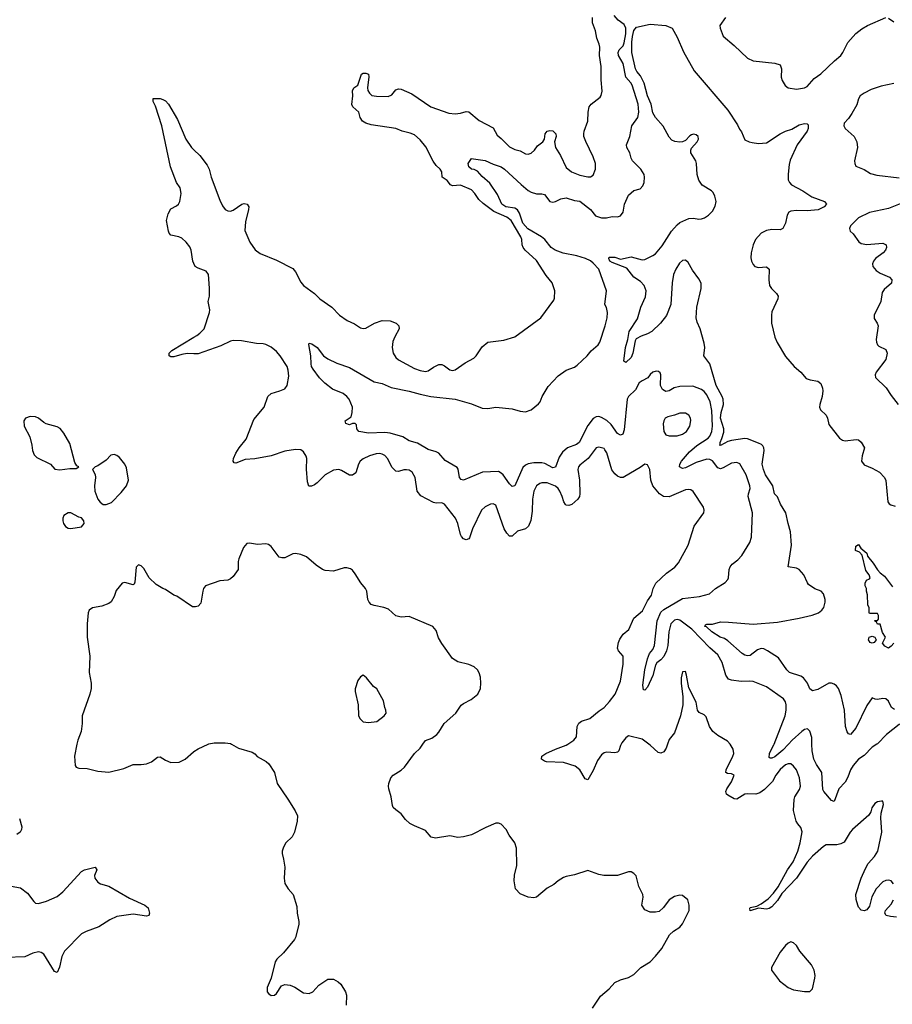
# Model space of a CAD drawing. Header units: inches. Extents: x 1473912 to 1647258, y 640388 to 773423.
# Tile 43 of 256: x 1538712 to 1545159, y 648077 to 655354. Entities that reach past the tile are written whole.
import ezdxf

# ---------------------------------------------------------------- set-up
doc = ezdxf.new("R2010")
doc.units = ezdxf.units.IN
doc.header["$MEASUREMENT"] = 0
for name, color, linetype in [('B5634', 7, 'Continuous'), ('B5635', 7, 'Continuous'), ('B5644', 7, 'Continuous'), ('B5645', 7, 'Continuous')]:
    doc.layers.add(name, color=color, linetype=linetype)

msp = doc.modelspace()

# ---------------------------------------------------------------- linework, layer by layer
at = {"layer": 'B5634', "color": 5}
for points, elevation in [([(1539135.6, 650000), (1539116.3, 649910), (1539122, 649842), (1539130.7, 649830.7), (1539150, 649822.8), (1539210, 649819.3), (1539290, 649801.3), (1539370, 649793.4), (1539480.8, 649819.2), (1539550, 649850.4), (1539610, 649850.4), (1539650, 649855.3), (1539686, 649870), (1539730, 649903), (1539750, 649905.5), (1539790, 649881.3), (1539830, 649865.5), (1539890, 649867.3), (1539935.1, 649890), (1539996.6, 649943.4), (1540000, 649945.7)], 820), ([(1538710, 649450.5), (1538729.2, 649390), (1538726, 649370), (1538715.8, 649350), (1538690, 649332.8)], 780), ([(1538650, 648950.1), (1538717.4, 648937.4), (1538770, 648899.3), (1538816.3, 648836.3), (1538830, 648825.5), (1538850, 648822.2), (1538910, 648839.1), (1538990, 648875.1), (1539030.8, 648909.2), (1539170, 649058.7), (1539190, 649070.2), (1539270, 649090.3), (1539283, 649070), (1539264.9, 649030), (1539267.2, 649010), (1539290, 648979.5), (1539310, 648967.8), (1539371.4, 648951.4), (1539522.4, 648862.4), (1539638, 648810), (1539661.3, 648790), (1539670.4, 648750), (1539665.2, 648734.8), (1539650.2, 648729.8), (1539550, 648744.4), (1539430, 648726.2), (1539378.1, 648701.9), (1539297.8, 648650), (1539203.5, 648616.5), (1539170, 648599), (1539043.5, 648470), (1539023.7, 648430), (1539007.4, 648352.6), (1538990, 648311.6), (1538970, 648319.7), (1538890, 648448.7), (1538870, 648460.2), (1538850, 648464.7), (1538810, 648455.4), (1538750, 648428.9), (1538610, 648422.5)], 780)]:
    msp.add_lwpolyline(points, dxfattribs=dict(at, elevation=elevation))
at = {"layer": 'B5635', "color": 5}
for points, elevation in [([(1540000, 653550.9), (1539991.3, 653570), (1539979.7, 653650), (1539970, 653674.5), (1539942.9, 653710), (1539910, 653738.4), (1539888.7, 653750), (1539830, 653762.4), (1539816.8, 653776.8), (1539811.6, 653791.6), (1539797.4, 653870), (1539810, 653918.8), (1539830, 653955.5), (1539870, 653977.1), (1539884.5, 653990), (1539895.1, 654010), (1539905.1, 654070), (1539898, 654110), (1539871.5, 654151.5), (1539827.3, 654267.3), (1539761.3, 654570), (1539715.6, 654715.6), (1539697.2, 654750), (1539698, 654770), (1539710, 654772.4), (1539750, 654770.4), (1539770, 654762.8), (1539790, 654753.4), (1539812.2, 654730), (1539877.1, 654617.1), (1539939.5, 654470), (1539982, 654410), (1540000, 654392.6)], 780), ([(1540000, 652885.3), (1539950, 652886.3), (1539910, 652880.4), (1539850, 652862.6), (1539830, 652862.4), (1539816, 652870), (1539817.6, 652890), (1539835.1, 652910), (1540000, 653007.6)], 780), ([(1540000, 651014.7), (1539990, 651015.3), (1539873.6, 651093.6), (1539850, 651102), (1539790, 651142), (1539769.1, 651149.1), (1539720.2, 651180.2), (1539669.1, 651229.1), (1539630, 651298), (1539610, 651318), (1539590, 651326), (1539572.7, 651307.3), (1539563.6, 651196.4), (1539556.9, 651183.1), (1539550, 651178), (1539490, 651194), (1539470, 651188.7), (1539425.2, 651134.8), (1539410.6, 651090), (1539388.8, 651051.2), (1539370, 651038.4), (1539320.3, 651019.7), (1539250, 651007), (1539226, 650990), (1539219.3, 650970), (1539210.3, 650890), (1539210.3, 650790), (1539230.3, 650650), (1539224.9, 650530), (1539240.5, 650450), (1539239.3, 650410), (1539230.4, 650370), (1539172.7, 650210), (1539173.7, 650153.7), (1539166.1, 650093.9), (1539142, 650030), (1539135.6, 650000)], 820)]:
    msp.add_lwpolyline(points, dxfattribs=dict(at, elevation=elevation))
at = {"layer": 'B5635', "color": 5, "elevation": 820}
for points in [[(1538790, 652421.1), (1538756.3, 652410), (1538743.7, 652390), (1538744.6, 652350), (1538786.3, 652270), (1538802, 652210), (1538807.1, 652170), (1538819.1, 652139.1), (1538839.2, 652119.2), (1538938.8, 652070), (1538971.1, 652031.1), (1539010, 652028), (1539082.5, 652037.5), (1539130, 652038), (1539148, 652050), (1539135.5, 652055.5), (1539120.1, 652080.1), (1539082.2, 652222.2), (1539039, 652299), (1539011.6, 652331.6), (1538990, 652345.4), (1538908, 652368), (1538890, 652376.9), (1538850, 652409.7), (1538830, 652417.7)], [(1539410, 652139.3), (1539384.5, 652135.5), (1539350, 652099), (1539290, 652057.2), (1539270.7, 652049.3), (1539251.3, 652030), (1539270, 651992), (1539273.4, 651970), (1539264.9, 651910), (1539267.3, 651870), (1539290, 651811.3), (1539308, 651788), (1539330, 651770.8), (1539350, 651770.7), (1539390, 651785.5), (1539461, 651859), (1539500.9, 651910), (1539515.1, 651950), (1539501.5, 652041.5), (1539489.5, 652069.5), (1539450, 652117.2), (1539430, 652132.7)], [(1539090, 651709.6), (1539070, 651709.6), (1539037.3, 651690), (1539030.5, 651670), (1539030.5, 651650), (1539035.5, 651630), (1539050, 651608.4), (1539070, 651597.1), (1539090, 651594.4), (1539170, 651605.5), (1539189.3, 651630), (1539186, 651650), (1539170, 651672.3), (1539150, 651678)]]:
    msp.add_lwpolyline(points, close=True, dxfattribs=at)
at = {"layer": 'B5644', "color": 5}
for points, elevation in [([(1540000, 649945.7), (1540030, 649966), (1540105.6, 650000)], 820), ([(1540277.8, 650000), (1540330, 649970.5), (1540430, 649940.5), (1540448.6, 649928.6), (1540467.9, 649907.9), (1540532.7, 649872.7), (1540553.2, 649853.2), (1540595.6, 649790), (1540615.6, 649710), (1540694, 649594), (1540747.5, 649507.5), (1540764.4, 649470), (1540761.3, 649430), (1540741.3, 649350), (1540724.2, 649315.8), (1540679.1, 649270), (1540660.9, 649239.1), (1540650.7, 649210), (1540650.7, 649190.7), (1540662, 649150), (1540670.4, 649090.4), (1540665.5, 649010), (1540670.6, 648970), (1540695.5, 648930), (1540732.2, 648890), (1540759.9, 648799.9), (1540762.6, 648750), (1540774.9, 648690), (1540774.1, 648665.9), (1540750.5, 648570), (1540743.4, 648556.6), (1540661.1, 648458.9), (1540610.8, 648410), (1540598.8, 648390), (1540571, 648270), (1540539.5, 648200.5), (1540541.3, 648170), (1540550, 648156.3), (1540570, 648143.1), (1540594.5, 648145.5), (1540610, 648158), (1540645.6, 648214.4), (1540670, 648224.4), (1540710, 648218.7), (1540745.1, 648205.1), (1540810, 648161.3), (1540850, 648158), (1540878.4, 648170), (1540921.8, 648218.2), (1540990, 648262), (1541030, 648264), (1541064.1, 648244.1), (1541085.1, 648225.1), (1541120.4, 648170), (1541125.5, 648145.5), (1541124.6, 648070)], 820), ([(1542943.6, 648050), (1543003.3, 648136.7), (1543067.7, 648192.3), (1543110, 648238.8), (1543150, 648258.8), (1543210, 648274.8), (1543250, 648298.8), (1543302, 648350), (1543370, 648391.3), (1543410, 648432), (1543457.2, 648490), (1543514, 648590), (1543542.5, 648617.5), (1543590, 648647.3), (1543610, 648671), (1543659.3, 648770), (1543659, 648810), (1543648.9, 648848.9), (1543610, 648882), (1543590, 648884), (1543550, 648874.5), (1543511, 648850), (1543467.9, 648792.1), (1543436.3, 648763.7), (1543410, 648757.2), (1543370, 648757.2), (1543330, 648775.3), (1543309.3, 648809.3), (1543319.3, 648870), (1543316, 648890), (1543287.5, 648947.5), (1543266.8, 649026.8), (1543250, 649045.2), (1543230, 649056), (1543210, 649057.2), (1543130, 649029.6), (1543028.5, 649028.4), (1542990, 649035.4), (1542910, 649065.1), (1542810, 649034), (1542750, 649022.9), (1542730, 649014), (1542690.3, 648989.7), (1542657.5, 648962.5), (1542610, 648934.7), (1542530.1, 648869.9), (1542510, 648863.7), (1542470, 648868.9), (1542410, 648894), (1542376, 648930), (1542364.8, 648990), (1542368.5, 649031.6), (1542384.1, 649104.1), (1542383.7, 649230), (1542369.4, 649270), (1542327.5, 649327.5), (1542305.2, 649370), (1542270, 649409), (1542250, 649416), (1542230, 649415.1), (1542156.1, 649383.9), (1542050, 649329.3), (1541990, 649314), (1541950, 649309.2), (1541890, 649321.2), (1541785.2, 649305.2), (1541753.2, 649313.2), (1541710, 649362), (1541630, 649395.1), (1541594.7, 649414.7), (1541562.3, 649442.3), (1541530, 649484), (1541490, 649514), (1541472, 649532), (1541465.6, 649545.6), (1541457.8, 649610), (1541439.3, 649670), (1541437.8, 649690), (1541439.3, 649710), (1541453.7, 649750), (1541471.5, 649770), (1541530, 649807.2), (1541555.3, 649830), (1541630, 649930.4), (1541670, 649970.4), (1541691, 650000)], 820), ([(1543155.9, 650000), (1543150.2, 649990), (1543139.5, 649950), (1543130, 649940.5), (1543110, 649936.1), (1543050, 649941.8), (1543030, 649935.3), (1543010, 649921), (1542980.6, 649879.4), (1542950, 649805.6), (1542910, 649737), (1542890, 649742.7), (1542851.3, 649811.3), (1542816.3, 649836.3), (1542730, 649864.6), (1542604, 649870), (1542590, 649873.7), (1542567.9, 649890), (1542568.8, 649910), (1542599.6, 649930), (1542670, 649963.8), (1542750, 649992), (1542762, 650000)], 780), ([(1543497.7, 650000), (1543487.2, 649970), (1543470, 649942.6), (1543450, 649933.5), (1543430, 649938.5), (1543370, 649992.4), (1543359.8, 650000)], 780), ([(1545167.6, 648967.6), (1545150, 648989.7), (1545130, 648995.5), (1545110, 648992.1), (1545090, 648981.8), (1545038.6, 648930), (1545007.9, 648872.1), (1544990, 648802), (1544970, 648775.6), (1544950, 648767.6), (1544930, 648773.3), (1544910, 648794), (1544903.5, 648810), (1544892.7, 648852.7), (1544890.6, 648890), (1544929.9, 649010.1), (1544959.8, 649080.2), (1544981.6, 649118.4), (1545028.4, 649170), (1545053.3, 649210), (1545081.3, 649350), (1545074.9, 649454.9), (1545077.4, 649490), (1545093.8, 649553.8), (1545090, 649578), (1545079, 649579), (1545050, 649572.7), (1545030, 649560.9), (1545008.2, 649530), (1545001.4, 649498.6), (1544985.8, 649474.2), (1544864.9, 649370), (1544848, 649350), (1544804, 649276), (1544778, 649262), (1544750, 649256), (1544670, 649255.1), (1544650, 649242.9), (1544570, 649172.9), (1544530, 649127), (1544450.7, 649009.3), (1544343.1, 648896.9), (1544310, 648844.8), (1544270, 648797.5), (1544250, 648784.4), (1544230, 648780.8), (1544170, 648787.3), (1544108.5, 648768.5), (1544106.6, 648786.6), (1544110, 648792.6), (1544157.2, 648802.8), (1544190, 648819.3), (1544242.5, 648857.5), (1544281.5, 648898.5), (1544315.6, 648944.4), (1544385, 649070), (1544425.6, 649130), (1544460.3, 649210), (1544478.8, 649270), (1544492.2, 649352.2), (1544483.6, 649383.6), (1544460.5, 649410), (1544449.7, 649430), (1544429.8, 649510), (1544433.5, 649590), (1544439, 649610), (1544474.2, 649665.8), (1544480.6, 649690), (1544472.3, 649750), (1544450, 649809.7), (1544430, 649838), (1544410, 649855.3), (1544390, 649855), (1544370, 649846.8), (1544330, 649813.2), (1544298.8, 649770), (1544275.1, 649724.9), (1544215.1, 649664.9), (1544179.8, 649640.2), (1544150, 649629.9), (1544090, 649633.2), (1544070, 649629.2), (1544010, 649592.7), (1543990, 649596.2), (1543942.8, 649622.8), (1543935.1, 649630), (1543929.8, 649650), (1543937.3, 649670), (1543970, 649722), (1543989.6, 649770), (1543970, 649779.3), (1543942, 649782), (1543930, 649789.6), (1543931.7, 649810), (1543982, 649910), (1543987.4, 649930), (1543983.1, 649963.1), (1543961.3, 650000)], 780), ([(1544391.2, 650000), (1544350, 649954.6), (1544290, 649906.6), (1544270, 649895.6), (1544256.5, 649896.5), (1544250, 649902), (1544251.2, 649930), (1544283.6, 649996.4), (1544285.1, 650000)], 760), ([(1545045.4, 650000), (1545010, 649976.9), (1544950, 649917.2), (1544910, 649888), (1544870, 649841.7), (1544850.2, 649810), (1544830, 649755.6), (1544810, 649718.4), (1544764.9, 649670), (1544730, 649577.2), (1544710, 649583.7), (1544654, 649650), (1544645.6, 649665.6), (1544637.9, 649790), (1544599.9, 649850), (1544580.5, 649890), (1544567.3, 649950), (1544565.7, 650000)], 760), ([(1545190, 648722.2), (1545145.8, 648725.8), (1545114.5, 648734.5), (1545102.6, 648750), (1545109.8, 648770), (1545150, 648818.3), (1545167.4, 648850)], 780)]:
    msp.add_lwpolyline(points, dxfattribs=dict(at, elevation=elevation))
at = {"layer": 'B5644', "color": 5, "elevation": 820}
msp.add_lwpolyline([(1544410, 648538), (1544390, 648529.3), (1544370, 648512.3), (1544330, 648462.7), (1544267.3, 648350), (1544267.3, 648330), (1544326.8, 648250), (1544390, 648200.7), (1544430, 648184), (1544510, 648171), (1544550, 648171.3), (1544569.2, 648190.8), (1544586, 648270), (1544589.3, 648290), (1544582, 648330), (1544562.9, 648370), (1544477, 648470), (1544450, 648512.7), (1544430, 648532)], close=True, dxfattribs=at)
at = {"layer": 'B5645', "color": 5}
for points, elevation in [([(1540000, 654392.6), (1540044.2, 654350), (1540097.8, 654277.8), (1540111.3, 654250), (1540127.2, 654190), (1540190, 654018.8), (1540210, 653977.3), (1540230, 653950.7), (1540250, 653940.7), (1540270, 653939.1), (1540290, 653946), (1540353.2, 653990), (1540370, 653995.3), (1540392.2, 653990), (1540404.4, 653970), (1540403.1, 653950), (1540380.7, 653859.3), (1540376.7, 653796.7), (1540412.4, 653710), (1540451.7, 653651.7), (1540490, 653626.7), (1540610, 653577.2), (1540730, 653516.1), (1540750.2, 653490), (1540790, 653412.7), (1540810, 653390.3), (1540890, 653329), (1540930.3, 653290), (1541018.9, 653230), (1541074, 653170), (1541131.2, 653131.2), (1541186.2, 653106.2), (1541230, 653077.4), (1541250, 653071.8), (1541270, 653074.9), (1541334.5, 653110), (1541390, 653131.7), (1541448.8, 653128.8), (1541494, 653110), (1541514, 653090), (1541516.3, 653070), (1541483.1, 653010), (1541470, 652975.3), (1541464.6, 652930), (1541470.3, 652890), (1541490, 652856.3), (1541510, 652839.3), (1541630, 652776.5), (1541670, 652760.7), (1541710, 652754), (1541730, 652758), (1541770, 652785.3), (1541810, 652805.3), (1541830, 652805.3), (1541850, 652796.4), (1541890, 652765.5), (1541910, 652761.6), (1541930, 652766.4), (1542003.3, 652816.7), (1542066.8, 652853.2), (1542084, 652870), (1542130, 652936), (1542169.7, 652970.3), (1542290, 652984.4), (1542370, 653010.6), (1542562, 653150), (1542659.2, 653280.8), (1542664, 653296), (1542666.3, 653350), (1542645.6, 653410), (1542602.2, 653462.2), (1542530, 653573.6), (1542446.9, 653650), (1542431.1, 653670), (1542423.5, 653690), (1542420.8, 653730), (1542414.7, 653750), (1542342.3, 653870), (1542310, 653894), (1542216.3, 653936.3), (1542135.8, 653995.8), (1542105.1, 654025.1), (1542074.3, 654070), (1542050, 654095), (1541970, 654130.6), (1541910, 654124.6), (1541894.1, 654134.1), (1541870, 654164.5), (1541834, 654190), (1541830.8, 654230), (1541818.9, 654250), (1541790, 654276.4), (1541767.4, 654307.4), (1541713.4, 654413.4), (1541670, 654466.4), (1541630, 654501.9), (1541595.9, 654515.9), (1541537.4, 654530), (1541490, 654550.7), (1541310, 654577.6), (1541269, 654590), (1541244, 654604), (1541227.3, 654630), (1541218, 654670), (1541174.3, 654710), (1541167, 654727), (1541173.6, 654790), (1541171.2, 654828.8), (1541180.9, 654850), (1541209.7, 654870.3), (1541238.3, 654950), (1541250, 654958.2), (1541270, 654959.2), (1541288.4, 654950), (1541291.9, 654931.9), (1541281.8, 654850), (1541284.9, 654830), (1541296.1, 654810), (1541313.9, 654793.9), (1541347.3, 654787.3), (1541434.6, 654785.4), (1541461.3, 654798.7), (1541490, 654834), (1541510, 654841.6), (1541530, 654839.5), (1541610, 654805.2), (1541750.1, 654710.1), (1541883.5, 654663.5), (1541930, 654658), (1541970, 654663.6), (1542010, 654676), (1542030, 654671.7), (1542107.6, 654607.6), (1542210, 654553.7), (1542239.6, 654499.6), (1542270, 654475.3), (1542330, 654414), (1542370, 654394.4), (1542410, 654384), (1542450, 654362.6), (1542470, 654360.3), (1542490, 654368.4), (1542516.2, 654390), (1542537.5, 654422.5), (1542576.9, 654450), (1542589.8, 654470.2), (1542595.5, 654510), (1542610, 654529), (1542630, 654535.4), (1542650, 654533.2), (1542672.8, 654510), (1542675.6, 654490), (1542663.6, 654450), (1542670.2, 654410), (1542708.6, 654350), (1542750, 654260.3), (1542790, 654229.1), (1542850, 654204.2), (1542910, 654192.8), (1542930, 654193.4), (1542950, 654204.4), (1542966.2, 654250), (1542966.9, 654290), (1542950, 654340.9), (1542893.9, 654453.9), (1542880.5, 654490), (1542879.7, 654510), (1542881.3, 654530), (1542910, 654604.7), (1542912.4, 654670), (1542920.5, 654710), (1542934.5, 654730), (1542999.6, 654780.4), (1543007.4, 654792.6), (1543014.8, 654825.3), (1543008.8, 654910), (1543008.6, 655008.6), (1542996.8, 655090), (1542998, 655150), (1542993.6, 655173.6), (1542975.8, 655215.8), (1542965.6, 655270), (1542943.7, 655330), (1542944.2, 655370)], 780), ([(1544285.1, 650000), (1544367.9, 650210), (1544374.9, 650250), (1544374.4, 650290), (1544370, 650311.8), (1544355.8, 650335.8), (1544230, 650423.9), (1544130, 650462), (1544106.1, 650466.1), (1544042.6, 650462.6), (1543970, 650472.4), (1543950, 650480.9), (1543928.6, 650508.6), (1543902.9, 650602.9), (1543870, 650659.5), (1543810, 650711.1), (1543678.1, 650850), (1543590, 650914.9), (1543570, 650920.1), (1543550, 650916.7), (1543522.5, 650890), (1543509.2, 650830), (1543501.7, 650730), (1543490.4, 650689.6), (1543470, 650647.6), (1543450, 650622.6), (1543420.2, 650599.7), (1543410, 650582.7), (1543390, 650506), (1543350, 650422), (1543330, 650398), (1543322, 650402), (1543315.3, 650435.3), (1543331.1, 650550), (1543350, 650631), (1543364.7, 650670), (1543390, 650699.1), (1543402.6, 650730), (1543422.5, 650910), (1543450, 650974.2), (1543470, 650994.4), (1543610, 651075.8), (1543734, 651090), (1543809, 651110), (1543854, 651150), (1543924.7, 651195.3), (1543943.9, 651216.1), (1543949.6, 651230), (1543954.7, 651290), (1543960.5, 651310), (1543976.2, 651330), (1544016.9, 651363.1), (1544046.2, 651393.8), (1544105.4, 651490), (1544119.1, 651530), (1544127.3, 651710), (1544094.2, 651830), (1544095.8, 651850), (1544108.4, 651890), (1544106, 651910), (1544078.4, 651990), (1544032.6, 652072.6), (1544010, 652081), (1543970, 652075.8), (1543910, 652040.8), (1543890, 652034.2), (1543870, 652042.7), (1543830, 652092.4), (1543810, 652102.9), (1543790, 652105.7), (1543710, 652080.8), (1543630, 652041.2), (1543610, 652037.4), (1543587.6, 652050), (1543589.7, 652070), (1543601, 652090), (1543660.7, 652159.3), (1543713.8, 652206.2), (1543797.8, 652262.2), (1543810, 652275.2), (1543826, 652310), (1543830.5, 652350), (1543824.6, 652464.6), (1543813.6, 652530), (1543790, 652581.7), (1543770, 652605.4), (1543750, 652619.6), (1543684.9, 652644.9), (1543590, 652643.2), (1543547.3, 652632.7), (1543510, 652611.1), (1543485.3, 652605.3), (1543461.3, 652621.3), (1543446.6, 652650), (1543449.3, 652729.3), (1543444.7, 652744.7), (1543432.5, 652752.5), (1543415.1, 652755.1), (1543390, 652749.4), (1543370, 652732.7), (1543353.3, 652706.7), (1543310, 652685.8), (1543290, 652670.9), (1543262.5, 652617.5), (1543210.2, 652570), (1543199.2, 652550), (1543177.3, 652322.7), (1543168.6, 652291.4), (1543150, 652284.2), (1543130, 652296.3), (1543081.9, 652361.9), (1543051.2, 652391.2), (1543010, 652413.7), (1542990, 652420.6), (1542970, 652419.4), (1542950, 652405.3), (1542910, 652354), (1542844.9, 652230), (1542826.2, 652213.8), (1542760.2, 652190), (1542721.7, 652158.3), (1542698.4, 652121.6), (1542670, 652047.2), (1542650, 652041.2), (1542592.7, 652072.7), (1542570, 652078), (1542510, 652078.3), (1542469.6, 652070.4), (1542450, 652060.7), (1542430, 652043.1), (1542370, 651909.4), (1542350, 651904.4), (1542330, 651922.7), (1542283.5, 651990), (1542270, 652003.5), (1542250, 652014), (1542130.8, 652010), (1541990, 651949.7), (1541974.7, 651954.7), (1541962, 651970), (1541951.5, 652031.5), (1541943.7, 652043.7), (1541855.2, 652095.2), (1541809.7, 652149.7), (1541790, 652160.7), (1541730, 652176.4), (1541650, 652224.7), (1541590, 652241.1), (1541542, 652270), (1541450, 652297.6), (1541410, 652303.5), (1541290, 652297.6), (1541218, 652310), (1541204, 652330), (1541200.4, 652360.4), (1541190, 652368.7), (1541170, 652368.7), (1541150, 652359.3), (1541122, 652370), (1541119, 652379), (1541117.2, 652390), (1541160.2, 652419.8), (1541169.6, 652450.4), (1541171.8, 652490), (1541146, 652550), (1541129.3, 652570), (1541102.7, 652590), (1541022.5, 652622.5), (1540966.6, 652666.6), (1540926.8, 652706.8), (1540879.7, 652770), (1540868.8, 652790), (1540865.6, 652810), (1540863.5, 652870), (1540847.3, 652952.7), (1540850, 652962), (1540870, 652957.3), (1540910, 652930.7), (1540956, 652870), (1540987.9, 652847.9), (1541054.2, 652814.2), (1541150, 652782.4), (1541330, 652678.4), (1541390, 652664.4), (1541456.3, 652636.3), (1541590, 652608.9), (1541670, 652585.8), (1541749.4, 652569.4), (1541929.8, 652550.2), (1542050, 652514), (1542130, 652482.8), (1542170, 652480.3), (1542230, 652490.3), (1542350, 652477.8), (1542410, 652460.2), (1542450, 652455.6), (1542490, 652471.3), (1542545.9, 652514.1), (1542558, 652530), (1542572.4, 652570), (1542616.6, 652643.4), (1542690, 652722), (1542750, 652762.4), (1542810, 652785.3), (1542830, 652800.4), (1542903.7, 652870), (1542933.3, 652906.7), (1542987, 652950), (1542998.9, 652970), (1543037.4, 653090), (1543051.3, 653150), (1543055.1, 653190), (1543047.5, 653227.5), (1543035.1, 653250), (1543046.6, 653350), (1542989.8, 653510), (1542950, 653554.8), (1542930, 653570.6), (1542891.5, 653590), (1542827.8, 653607.8), (1542727.2, 653627.2), (1542668.5, 653650), (1542638.8, 653670), (1542592.3, 653730), (1542567.1, 653750), (1542467.3, 653807.3), (1542429.6, 653850), (1542403.9, 653923.9), (1542389.6, 653949.6), (1542370, 653961.5), (1542304.5, 653970), (1542273.4, 653990), (1542242.9, 654062.9), (1542184.8, 654144.8), (1542130, 654194.5), (1542094.1, 654234.1), (1542070, 654247.2), (1542050, 654249.3), (1542030, 654266.6), (1542026.2, 654290), (1542050, 654326.7), (1542066, 654326), (1542150, 654313.4), (1542210, 654284.9), (1542270, 654265.5), (1542294.3, 654250), (1542416.3, 654136.3), (1542470, 654091.2), (1542490, 654080.2), (1542530, 654067.8), (1542570, 654066.7), (1542590, 654061.3), (1542630, 654010.4), (1542650, 654004.6), (1542670, 654008.9), (1542710, 654030.3), (1542750, 654038.3), (1542810, 654017.8), (1542850, 654012.6), (1542930, 653950.2), (1542965.2, 653905.2), (1543010.5, 653889.5), (1543048.7, 653890), (1543090, 653898.5), (1543130, 653897.6), (1543150, 653904.9), (1543169.7, 653930.3), (1543179.7, 653990), (1543210, 654057.3), (1543250, 654090.7), (1543295.5, 654104.5), (1543314.8, 654125.2), (1543325.2, 654150), (1543329, 654189), (1543325.2, 654210), (1543301.2, 654250), (1543239.3, 654310), (1543229.5, 654330), (1543220.9, 654370), (1543198.4, 654410), (1543195.1, 654430), (1543219.5, 654490), (1543234.6, 654570), (1543279.8, 654630), (1543286.6, 654670), (1543281.8, 654730), (1543236.1, 654870), (1543227.1, 654887.1), (1543189.9, 654929.9), (1543171.6, 655030), (1543135.3, 655090), (1543134.3, 655110), (1543140.9, 655130), (1543170, 655161), (1543178.4, 655181.6), (1543189.9, 655249.9), (1543191.2, 655291.2), (1543177.8, 655317.8), (1543134, 655350), (1543103.7, 655383.7)], 760), ([(1543926.4, 655370), (1543884.9, 655310), (1543887.3, 655290), (1543910.6, 655230.6), (1543990, 655163), (1544090, 655068.4), (1544130, 655050.6), (1544290, 655033.4), (1544330, 655018.8), (1544341.6, 654990), (1544337.6, 654930), (1544344.4, 654904.4), (1544367.1, 654867.1), (1544390.5, 654850.5), (1544450, 654840.7), (1544510, 654850.8), (1544530, 654860.7), (1544582, 654918), (1544630, 654952.6), (1544731, 655050), (1544779.1, 655090), (1544794.5, 655110), (1544830, 655184.9), (1544890, 655250.3), (1544934.2, 655285.8), (1544976.9, 655310), (1545110, 655369.2)], 760), ([(1545175.3, 650255.3), (1545151.9, 650271.9), (1545130, 650317), (1545110, 650335.8), (1545090, 650337.2), (1545049.7, 650329.7), (1545031.3, 650331.3), (1545010, 650342.7), (1544970, 650284.4), (1544890, 650117.4), (1544850.5, 650070), (1544835.1, 650075.1), (1544825.6, 650090), (1544814, 650130), (1544807, 650250), (1544780.6, 650360.6), (1544760.7, 650410), (1544747, 650430), (1544730, 650443.6), (1544710, 650451.2), (1544690, 650449.7), (1544610, 650404.5), (1544570, 650395.1), (1544550, 650409.2), (1544533.3, 650450), (1544504, 650490), (1544482.7, 650502.7), (1544400.7, 650530), (1544379.7, 650550), (1544317.3, 650637.3), (1544237.2, 650690), (1544210, 650704.2), (1544190, 650707.4), (1544163.1, 650696.9), (1544110, 650655.9), (1544090, 650651.6), (1544070, 650657.8), (1544048.7, 650670), (1543943.7, 650763.7), (1543919.5, 650779.5), (1543888.3, 650790), (1543826.9, 650830), (1543786.1, 650866.1), (1543774, 650870), (1543778, 650882), (1543790, 650886), (1543830, 650887.3), (1543890, 650904), (1543950, 650902.4), (1544130, 650885.4), (1544310, 650900.1), (1544470, 650931), (1544566.3, 650953.7), (1544613.3, 650970), (1544638.3, 650990), (1544652.1, 651010), (1544663.5, 651050), (1544663.1, 651070), (1544651.2, 651110), (1544632.3, 651130), (1544587.7, 651147.7), (1544540.5, 651180.5), (1544531.3, 651191.3), (1544505.6, 651250), (1544471.1, 651291.1), (1544450, 651301.3), (1544389.5, 651310), (1544414.4, 651470), (1544407.8, 651570), (1544388.7, 651630), (1544372, 651710), (1544333.9, 651773.9), (1544310, 651826.3), (1544289.8, 651850), (1544276.2, 651910), (1544223.2, 651990), (1544206.5, 652030), (1544198.7, 652070), (1544212.4, 652170), (1544211, 652190), (1544203.5, 652203.5), (1544193.2, 652213.2), (1544170, 652223.7), (1544090, 652255), (1544070, 652258.2), (1543970, 652243.4), (1543944.1, 652235.9), (1543890, 652207.6), (1543881.2, 652210), (1543886.3, 652213.7), (1543886.3, 652230), (1543900.8, 652259.2), (1543914.9, 652305.1), (1543913.3, 652330), (1543890.9, 652410), (1543895.2, 652450), (1543911.4, 652510), (1543909.9, 652550), (1543903.1, 652570), (1543858.9, 652650), (1543811.6, 652811.6), (1543767.4, 652870), (1543773.5, 652930), (1543770, 652963.7), (1543740.3, 653070), (1543718, 653118), (1543709.8, 653149.9), (1543713.8, 653230), (1543747.7, 653367.7), (1543747, 653407), (1543730, 653439.5), (1543682.3, 653502.3), (1543650, 653558), (1543630, 653576.4), (1543610, 653574.5), (1543586.6, 653553.4), (1543558.8, 653510), (1543543.2, 653470), (1543532.3, 653410), (1543521.8, 653250), (1543490, 653167), (1543447, 653110), (1543381.7, 653050), (1543350, 653030.9), (1543304, 653016), (1543265.8, 652994.2), (1543258.5, 652981.4), (1543242.7, 652890), (1543230, 652857), (1543190, 652821.2), (1543175.3, 652830), (1543188.1, 652931.9), (1543205.6, 652990), (1543215.8, 653050), (1543275.9, 653144.1), (1543300.3, 653230), (1543335.7, 653304.3), (1543341.2, 653350), (1543326.2, 653390), (1543297.6, 653417.6), (1543249.8, 653450), (1543197.7, 653517.7), (1543090, 653558), (1543073.2, 653570), (1543063.7, 653590), (1543065.6, 653594.4), (1543070, 653598.8), (1543110, 653599.3), (1543150, 653584.4), (1543230, 653601.5), (1543310, 653579.2), (1543330, 653580.7), (1543389.9, 653610.1), (1543410, 653624.2), (1543458.8, 653681.2), (1543527.1, 653790), (1543570, 653837.8), (1543590, 653853.6), (1543656.7, 653883.3), (1543690, 653887.5), (1543730, 653879.5), (1543750, 653880.9), (1543771.3, 653890), (1543802, 653910), (1543830, 653938.7), (1543850, 653976.3), (1543857.4, 654010), (1543848.9, 654050), (1543835.8, 654075.8), (1543822.3, 654090), (1543754.7, 654130), (1543730, 654166.6), (1543716.6, 654210), (1543712.8, 654290), (1543707.4, 654310), (1543669.9, 654370), (1543670.4, 654390), (1543676.7, 654403.3), (1543718.4, 654450), (1543726.4, 654470), (1543724.2, 654490), (1543710, 654503.2), (1543690, 654507.9), (1543676.2, 654503.8), (1543663.6, 654496.4), (1543630, 654461.6), (1543610, 654451.6), (1543590, 654448), (1543552.6, 654452.6), (1543530, 654462.2), (1543510, 654485.1), (1543466.9, 654566.9), (1543410, 654631.3), (1543390, 654665.1), (1543377.7, 654730), (1543350, 654791.6), (1543325, 654885), (1543297.7, 654937.7), (1543271.6, 654970), (1543263, 654990), (1543234, 655110), (1543233.7, 655186.3), (1543238.6, 655230), (1543250, 655274), (1543270, 655297.1), (1543370, 655319.7), (1543486, 655310), (1543532, 655290), (1543570, 655224), (1543616.7, 655116.7), (1543694.6, 654974.6), (1543944.8, 654684.8), (1544016.3, 654576.3), (1544030, 654544.7), (1544044.9, 654524.9), (1544070, 654466), (1544102, 654450), (1544124.9, 654444.9), (1544170, 654439.5), (1544230, 654443.6), (1544331.6, 654510), (1544370, 654528.9), (1544416.2, 654543.8), (1544470, 654577.1), (1544510, 654586.8), (1544530, 654584.7), (1544536.8, 654576.8), (1544537.1, 654550), (1544530.3, 654530), (1544456.4, 654430), (1544404.6, 654315.4), (1544396.3, 654283.7), (1544389.1, 654210.9), (1544390.2, 654170), (1544398.7, 654150), (1544414.3, 654134.3), (1544497.3, 654090), (1544565.7, 654045.7), (1544658, 654010), (1544672, 653990), (1544654.8, 653970), (1544611.9, 653948.1), (1544530, 653942), (1544450, 653943.8), (1544410, 653937.4), (1544394, 653930), (1544382, 653910), (1544370, 653849.4), (1544350, 653811.6), (1544330, 653799.7), (1544270, 653802.6), (1544230, 653796.3), (1544190, 653775), (1544149.1, 653730), (1544131.7, 653690), (1544116.5, 653630), (1544113.5, 653593.5), (1544118, 653570), (1544130, 653545.5), (1544143.8, 653530), (1544170, 653522.3), (1544230, 653526), (1544250.4, 653510.4), (1544247.2, 653430), (1544252, 653390), (1544266.5, 653366.5), (1544303.1, 653330), (1544315.5, 653310), (1544313, 653290), (1544270, 653194), (1544266.3, 653170), (1544267.7, 653110), (1544292.1, 653007.9), (1544308.6, 652968.6), (1544370, 652865.5), (1544434, 652790), (1544482.8, 652750), (1544523.1, 652703.1), (1544551.8, 652691.8), (1544610, 652682.4), (1544630, 652664), (1544643.1, 652630), (1544644.9, 652610), (1544641.5, 652570), (1544623.6, 652510), (1544621.7, 652490), (1544627.4, 652470), (1544670.4, 652430), (1544681.1, 652410), (1544690, 652363), (1544770, 652260.5), (1544790, 652246), (1544810, 652240.4), (1544891.9, 652251.9), (1544910, 652248), (1544930, 652230.7), (1544953, 652190), (1544936.4, 652130), (1544932.4, 652090), (1544950, 652063.1), (1545010, 652039.5), (1545065.5, 652010), (1545100.4, 651970), (1545110.7, 651949.3), (1545126.7, 651790), (1545136.7, 651776.7), (1545148.2, 651768.2), (1545179, 651759)], 740), ([(1545130, 655365.8), (1545170, 655338.3)], 760), ([(1545170, 654882.3), (1545077, 654863), (1545003.4, 654836.6), (1544950, 654809.7), (1544922.6, 654790), (1544910.2, 654769.8), (1544896, 654724), (1544860.3, 654659.7), (1544835.4, 654624.6), (1544803, 654590), (1544800.5, 654570), (1544810.6, 654550), (1544877.3, 654490), (1544897.3, 654450), (1544902.8, 654410), (1544880.7, 654310), (1544881, 654290), (1544890.8, 654270.8), (1544950, 654245.5), (1544997.7, 654217.7), (1545043.7, 654203.7), (1545210, 654184.8)], 760), ([(1545230, 653998.2), (1545130, 653958.2), (1544990, 653928.9), (1544910, 653888.2), (1544850.8, 653830), (1544842.8, 653810), (1544847.7, 653790), (1544870, 653770.8), (1544911.4, 653711.4), (1544930, 653699.5), (1544970, 653691.5), (1545090, 653701.6), (1545114.8, 653690), (1545117.3, 653670), (1545107.7, 653650), (1545090.6, 653630), (1545035.3, 653590), (1545020.3, 653570), (1545013.7, 653550), (1545014.4, 653530), (1545039.9, 653499.9), (1545070, 653480.3), (1545139.1, 653450), (1545155.5, 653430), (1545152.8, 653407.2), (1545099.9, 653360.1), (1545083.4, 653336.6), (1545073.4, 653270), (1545023.8, 653170), (1545025.5, 653145.5), (1545046.8, 653110), (1545053.4, 653090), (1545039.1, 652990), (1545042, 652970), (1545050.7, 652950), (1545060.3, 652940.3), (1545110, 652915.5), (1545121.6, 652890), (1545110, 652842.7), (1545040.5, 652750), (1545033.4, 652730), (1545034, 652710), (1545113.7, 652633.7), (1545150, 652576.3), (1545201.6, 652510)], 760), ([(1540000, 653007.6), (1540020.3, 653019.7), (1540043.2, 653036.8), (1540074, 653070), (1540113.5, 653190), (1540115.9, 653210), (1540104.7, 653270), (1540114.9, 653310), (1540114.3, 653370), (1540106.9, 653470), (1540090, 653495.1), (1540030, 653516.2), (1540009.5, 653530), (1540000, 653550.9)], 780), ([(1542762, 650000), (1542806.9, 650030), (1542824.9, 650055.1), (1542829.9, 650130), (1542843.9, 650156.1), (1542863.6, 650170), (1542923.5, 650190), (1542993.2, 650246.8), (1543030, 650271.1), (1543070, 650314.4), (1543110.6, 650370), (1543150, 650464.9), (1543171.6, 650590), (1543171.1, 650650), (1543135.6, 650690), (1543129.8, 650709.8), (1543136.2, 650750), (1543145.4, 650774.6), (1543170, 650811.5), (1543211.6, 650848.3), (1543249.1, 650930.9), (1543314.7, 650985.3), (1543350, 651058.3), (1543379.9, 651100.1), (1543393.3, 651150), (1543413, 651190), (1543490, 651262.8), (1543551.9, 651308.1), (1543580, 651340), (1543649.8, 651470.2), (1543696.4, 651610), (1543767, 651710), (1543769.5, 651730), (1543763.7, 651750), (1543687.1, 651867.1), (1543670, 651878.7), (1543650, 651882), (1543630, 651878.9), (1543510, 651828.7), (1543469.4, 651830), (1543438.4, 651850), (1543389.2, 651909.2), (1543374.5, 651950), (1543367.3, 652030), (1543350, 652064), (1543330, 652069.2), (1543296.7, 652043.3), (1543183, 651977), (1543170, 651971.3), (1543150, 651971.1), (1543130, 651980.4), (1543110, 651996.9), (1543088, 652028), (1543050, 652152.3), (1543035.9, 652175.9), (1543030, 652184.5), (1542990, 652195.1), (1542970, 652189.3), (1542913, 652110), (1542850, 652062), (1542840.4, 652050), (1542834.9, 652030), (1542847.5, 651950), (1542851.5, 651850), (1542847.1, 651830), (1542835.9, 651810), (1542792.6, 651770), (1542770, 651762.8), (1542750, 651764.9), (1542743.4, 651770), (1542731.1, 651790), (1542720.4, 651830), (1542702.5, 651870), (1542689.9, 651889.9), (1542670, 651905.6), (1542610, 651930.5), (1542570.2, 651929.8), (1542554.8, 651925.2), (1542530, 651908.2), (1542511.4, 651868.6), (1542501.7, 651810), (1542498.5, 651721.5), (1542488.3, 651651.7), (1542471.2, 651610), (1542450.1, 651589.9), (1542390, 651574.5), (1542350, 651537.4), (1542330, 651537.4), (1542310, 651559.1), (1542291.6, 651590), (1542230, 651766), (1542210, 651776.9), (1542190, 651774.3), (1542150, 651753), (1542124.9, 651730), (1542057.1, 651590), (1542035.2, 651524.8), (1542030, 651516.2), (1542010, 651509.5), (1541990, 651516.2), (1541975.4, 651535.4), (1541968.1, 651550), (1541948.9, 651630), (1541931.6, 651670), (1541850, 651773.6), (1541830, 651783.6), (1541790, 651781.6), (1541770, 651785.6), (1541676, 651836), (1541647.6, 651870), (1541634, 651970), (1541613, 652010), (1541590, 652024), (1541570, 652027.2), (1541550, 652026.4), (1541510, 652015.6), (1541490, 652016.9), (1541464.4, 652044.4), (1541430, 652111.5), (1541410, 652132.6), (1541390, 652143.9), (1541370, 652147.9), (1541344.7, 652144.7), (1541296.5, 652130), (1541250, 652108.2), (1541226.5, 652090), (1541215.2, 652070), (1541194.7, 652005.3), (1541170, 651987.8), (1541150, 651986.6), (1541090, 652022.8), (1541070, 652029.8), (1541030, 652025.8), (1540970, 651991), (1540910, 651931.1), (1540890, 651915.4), (1540867, 651907), (1540847.3, 651907.3), (1540837.4, 651937.4), (1540831.6, 652031.6), (1540833.3, 652110), (1540829.1, 652129.1), (1540810, 652158.9), (1540790, 652174.5), (1540750, 652177.7), (1540670, 652165.7), (1540570, 652130.9), (1540450, 652108.4), (1540377.2, 652102.8), (1540310, 652077.2), (1540298, 652078), (1540289.3, 652090), (1540292.7, 652110), (1540309.6, 652150), (1540333.6, 652190), (1540385.6, 652254.4), (1540441.7, 652398.3), (1540518.7, 652490), (1540546.6, 652570), (1540569.8, 652590.2), (1540633.2, 652610), (1540670, 652626.7), (1540689.4, 652650), (1540700.5, 652719.5), (1540696.9, 652763.1), (1540688.4, 652790), (1540636.4, 652870), (1540610, 652900.4), (1540570, 652934), (1540530, 652954), (1540510, 652958), (1540461, 652961), (1540350, 652980.9), (1540290, 652982.9), (1540270, 652978.4), (1540197.5, 652942.5), (1540030, 652884.7), (1540000, 652885.3)], 780), ([(1541691, 650000), (1541710, 650026.7), (1541757, 650043), (1541794, 650070), (1541810, 650088), (1541848.7, 650151.3), (1541935.6, 650230), (1541972.7, 650287.3), (1541990, 650301.1), (1542046.6, 650330), (1542098, 650370), (1542116.3, 650410), (1542119.2, 650450), (1542115.9, 650495.9), (1542107.5, 650527.5), (1542095.6, 650550), (1542070, 650572), (1542030, 650589.6), (1541950, 650609.3), (1541910, 650634), (1541830, 650744), (1541806.3, 650786.3), (1541790, 650839), (1541764, 650870), (1541590, 650942.7), (1541530, 650939.3), (1541490, 650949.3), (1541436.9, 650996.9), (1541402, 651010), (1541330, 651023.5), (1541310, 651032), (1541294, 651050), (1541284.2, 651070), (1541276.9, 651130), (1541267.6, 651150), (1541232.5, 651192.5), (1541190, 651259.3), (1541170, 651285.2), (1541155.3, 651295.3), (1541130, 651302.9), (1541110, 651302.9), (1541030, 651279.1), (1540970, 651283.5), (1540950, 651291.6), (1540903.7, 651323.7), (1540830, 651383.7), (1540790, 651402), (1540750.6, 651409.4), (1540730, 651406.6), (1540670, 651376), (1540650, 651376), (1540630, 651382.7), (1540570, 651461.6), (1540550, 651474.7), (1540530, 651479.7), (1540470, 651475.1), (1540410, 651484), (1540390, 651482), (1540366.4, 651453.6), (1540331, 651370), (1540326, 651350), (1540326, 651290), (1540290, 651239), (1540270, 651221.2), (1540250, 651212.7), (1540190, 651206.6), (1540086, 651170), (1540070.8, 651150), (1540064.9, 651130), (1540050, 651042), (1540030, 651019), (1540010, 651014), (1540000, 651014.7)], 820), ([(1545170, 650746.2), (1545150, 650723.1), (1545130, 650709.8), (1545103.3, 650723.3), (1545087.3, 650747.3), (1545109, 650790), (1545085.6, 650825.6), (1545070, 650886), (1545050, 650886), (1545042, 650902), (1545028, 650910), (1545030, 650914), (1545050, 650914), (1545056.4, 650923.6), (1545058, 650950), (1545050, 650966), (1544990, 650966), (1544988, 650970), (1544987.3, 651007.3), (1544978, 651030), (1544976.4, 651103.6), (1544968, 651130), (1544968, 651150), (1544958, 651170), (1544958, 651190), (1544968.7, 651211.3), (1544990, 651222), (1544995.3, 651230), (1544988.7, 651250), (1544962.5, 651282.5), (1544936.5, 651396.5), (1544917.5, 651417.5), (1544886, 651430), (1544890, 651462), (1544910, 651474.8), (1544927.1, 651447.1), (1544970, 651412), (1544976.3, 651390), (1545018.4, 651338.4), (1545049.1, 651289.1), (1545070, 651265.5), (1545101.1, 651241.1), (1545161.3, 651161.3)], 720), ([(1543961.3, 650000), (1543960.8, 650000.8), (1543941.6, 650021.6), (1543870, 650063.5), (1543833.9, 650093.9), (1543809.7, 650130), (1543782.7, 650202.7), (1543770, 650216), (1543732.7, 650232.7), (1543719, 650250), (1543709, 650310), (1543654.9, 650414.9), (1543639.6, 650510), (1543630, 650537.2), (1543610, 650534), (1543599.3, 650490), (1543598, 650450), (1543610.7, 650350), (1543610.7, 650290), (1543594, 650210), (1543550, 650082.7), (1543510, 650035.1), (1543497.7, 650000)], 780), ([(1545438.8, 650000), (1545405.9, 650025.9), (1545367.6, 650090), (1545330.3, 650130.4), (1545291.5, 650150), (1545270, 650153.7), (1545230, 650152.5), (1545210, 650144.3), (1545116.2, 650070), (1545050, 650003), (1545045.4, 650000)], 760), ([(1543359.8, 650000), (1543310, 650036.9), (1543210, 650060.5), (1543190, 650047.6), (1543161.5, 650010), (1543155.9, 650000)], 780), ([(1544565.7, 650000), (1544564.1, 650050), (1544550, 650096.2), (1544532.7, 650112.7), (1544510, 650108.3), (1544490, 650092.2), (1544418.5, 650030), (1544391.2, 650000)], 760), ([(1540105.6, 650000), (1540110, 650002), (1540150, 650010.6), (1540230.4, 650010.4), (1540270, 650004.4), (1540277.8, 650000)], 820)]:
    msp.add_lwpolyline(points, dxfattribs=dict(at, elevation=elevation))
for points, elevation in [([(1543590, 652446.2), (1543550, 652429.8), (1543500.3, 652419.7), (1543482, 652410), (1543470.2, 652390), (1543466.4, 652366.4), (1543471.4, 652311.4), (1543485.2, 652285.3), (1543510, 652278), (1543537.3, 652277.3), (1543570, 652279.4), (1543610, 652289.5), (1543637.7, 652310), (1543663.5, 652350), (1543671.4, 652391.4), (1543668.8, 652410), (1543656, 652430), (1543630, 652444.6)], 780), ([(1545010, 650745.6), (1544995.3, 650750), (1544984, 650770), (1544988.7, 650790), (1545010, 650797.1), (1545030.5, 650790.5), (1545038.8, 650770), (1545024.7, 650750)], 720), ([(1541250, 650508.7), (1541230, 650498), (1541211.3, 650470), (1541190.9, 650409.1), (1541190.8, 650390), (1541213.4, 650290), (1541216, 650210), (1541227.5, 650187.5), (1541250, 650164.7), (1541290, 650158.8), (1541350, 650167.7), (1541406, 650210), (1541419.3, 650230), (1541418, 650250), (1541409.3, 650270), (1541399.3, 650319.3), (1541350, 650408), (1541325.6, 650425.6), (1541275.3, 650490)], 840)]:
    msp.add_lwpolyline(points, close=True, dxfattribs=dict(at, elevation=elevation))

doc.saveas('drawing.dxf')
